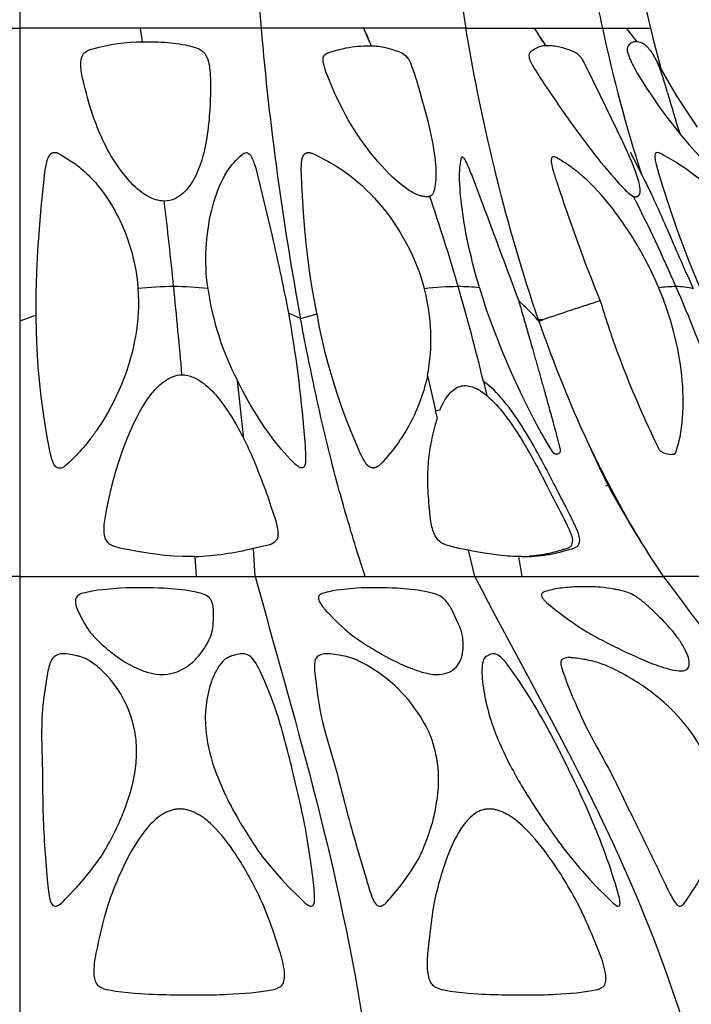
# Model space of a CAD drawing. Header units: millimetres. Extents: x 1250 to 1725, y 0 to 1655.
# Tile 95 of 256: x 1488 to 1522, y 732 to 782. Entities that reach past the tile are written whole.
import ezdxf

# ---------------------------------------------------------------- set-up
doc = ezdxf.new("R2010")
doc.units = ezdxf.units.MM
doc.header["$MEASUREMENT"] = 0
doc.layers.add('Crea2D$visibili$tangenti', color=7, linetype='Continuous', true_color=0x000000)

msp = doc.modelspace()

# ---------------------------------------------------------------- linework, layer by layer
at = {"layer": 'Crea2D$visibili$tangenti'}
for p, q in [((1487.599, 812.611), (1487.599, 781.569)), ((1519.559, 782.795), (1519.847, 781.569)), ((1481.429, 781.569), (1487.599, 781.569)), ((1493.77, 781.569), (1487.599, 781.569)), ((1487.599, 781.569), (1487.599, 766.609)), ((1499.94, 781.569), (1493.77, 781.569)), ((1493.878, 780.88), (1493.77, 781.569)), ((1505.171, 781.569), (1499.94, 781.569)), ((1510.402, 781.569), (1505.171, 781.569)), ((1505.171, 781.569), (1505.309, 781.264)), ((1505.309, 781.264), (1505.332, 781.264)), ((1505.481, 780.88), (1505.309, 781.264)), ((1505.332, 781.264), (1505.481, 780.88)), ((1510.402, 781.569), (1513.897, 781.569)), ((1513.897, 781.569), (1517.393, 781.569)), ((1513.897, 781.569), (1514.104, 781.264)), ((1514.104, 781.264), (1514.089, 781.264)), ((1514.089, 781.264), (1514.361, 780.88)), ((1514.361, 780.88), (1514.104, 781.264)), ((1517.393, 781.569), (1518.62, 781.569)), ((1518.62, 781.569), (1519.847, 781.569)), ((1519.167, 780.88), (1518.62, 781.569)), ((1493.878, 780.88), (1494.201, 780.883)), ((1505.481, 780.88), (1505.57, 780.679)), ((1514.361, 780.88), (1514.495, 780.679)), ((1519.167, 780.88), (1519.098, 780.883)), ((1518.827, 775.244), (1519.496, 773.891)), ((1518.934, 775.017), (1518.861, 775.185)), ((1488.44, 766.915), (1487.599, 766.609)), ((1501.957, 766.736), (1501.344, 767.009)), ((1501.957, 766.736), (1502.8, 766.978)), ((1502.8, 766.978), (1502.795, 767.009)), ((1514.146, 766.609), (1514.078, 766.678)), ((1514.078, 766.678), (1514.122, 766.678)), ((1514.35, 766.678), (1514.122, 766.678)), ((1514.146, 766.609), (1514.35, 766.678)), ((1487.599, 766.609), (1487.599, 753.571)), ((1508.444, 763.831), (1508.391, 763.584)), ((1508.444, 763.831), (1508.859, 762.047)), ((1499.06, 760.593), (1498.728, 763.584)), ((1511.306, 763.53), (1511.479, 762.808)), ((1508.859, 762.047), (1509.086, 762.08)), ((1508.946, 761.687), (1508.859, 762.047)), ((1496.561, 754.583), (1496.618, 753.571)), ((1499.642, 753.571), (1499.546, 755.002)), ((1510.864, 753.571), (1510.55, 754.901)), ((1513.275, 754.58), (1513.122, 754.58)), ((1513.284, 753.571), (1513.122, 754.58)), ((1487.599, 753.571), (1478.58, 753.571)), ((1487.599, 753.571), (1487.599, 730.704)), ((1487.599, 753.571), (1496.618, 753.571)), ((1496.618, 753.571), (1499.642, 753.571)), ((1499.642, 753.571), (1505.253, 753.571)), ((1505.253, 753.571), (1510.864, 753.571)), ((1510.864, 753.571), (1513.284, 753.571)), ((1513.284, 753.571), (1520.501, 753.571)), ((1526.039, 753.571), (1520.501, 753.571)), ((1491.062, 752.764), (1490.939, 752.736)), ((1491.176, 752.788), (1491.062, 752.764)), ((1491.391, 752.827), (1491.176, 752.788)), ((1491.613, 752.861), (1491.391, 752.827)), ((1491.834, 752.89), (1491.613, 752.861)), ((1492.739, 752.968), (1491.834, 752.89)), ((1496.068, 752.858), (1494.975, 752.962)), ((1496.615, 752.764), (1496.068, 752.858)), ((1496.745, 752.736), (1496.615, 752.764)), ((1503.305, 752.764), (1503.198, 752.736)), ((1503.406, 752.788), (1503.305, 752.764)), ((1503.596, 752.827), (1503.406, 752.788)), ((1503.794, 752.861), (1503.596, 752.827)), ((1503.995, 752.89), (1503.794, 752.861)), ((1504.819, 752.968), (1503.995, 752.89)), ((1507.947, 752.858), (1506.904, 752.962)), ((1508.48, 752.764), (1507.947, 752.858)), ((1508.609, 752.736), (1508.48, 752.764)), ((1498.539, 749.535), (1498.467, 749.514)), ((1511.549, 749.535), (1511.506, 749.514)), ((1492.157, 732.44), (1492.338, 732.407)), ((1500.296, 732.407), (1500.471, 732.439)), ((1509.277, 732.44), (1509.452, 732.407)), ((1516.867, 732.407), (1517.025, 732.439)), ((1492.338, 732.407), (1492.506, 732.38)), ((1499.41, 732.292), (1499.545, 732.305)), ((1499.545, 732.305), (1500.296, 732.407)), ((1509.452, 732.407), (1509.613, 732.38)), ((1516.064, 732.292), (1516.186, 732.304)), ((1516.186, 732.304), (1516.867, 732.407))]:
    msp.add_line(p, q, dxfattribs=at)
for points in [[(1494.99, 772.745, -0.0707), (1494.565, 772.809, -0.052498), (1494.173, 772.973, -0.062928), (1493.521, 773.45, -0.091834), (1491.853, 775.861, -0.029124), (1491.319, 777.186, -0.03139), (1490.763, 779.299, -0.029276), (1490.728, 779.673, -0.065276), (1490.758, 780.048, -0.075291), (1490.826, 780.226, -0.110324), (1490.961, 780.369, -0.077627), (1491.349, 780.528, -0.069781), (1493.878, 780.88)], [(1494.201, 780.883, -0.027252), (1495.471, 780.811, -0.019275), (1496.052, 780.72, -0.029725), (1496.506, 780.607, -0.022328), (1496.73, 780.531, -0.100281), (1496.944, 780.405, -0.056507), (1497.039, 780.308, -0.031987), (1497.115, 780.193), (1497.215, 779.969, -0.055189), (1497.309, 779.542)], [(1519.098, 780.883, 0.135378), (1518.845, 780.811, 0.077956), (1518.744, 780.72, 0.092619), (1518.679, 780.607, 0.050079), (1518.654, 780.531, 0.123554), (1518.657, 780.405), (1518.682, 780.308, 0.044287), (1519.026, 779.542)], [(1522.248, 776.52), (1521.799, 777.186), (1521.167, 778.178), (1520.923, 778.577), (1520.291, 779.673), (1519.979, 780.226), (1519.932, 780.304), (1519.89, 780.369), (1519.862, 780.411), (1519.847, 780.431), (1519.832, 780.451), (1519.817, 780.471), (1519.801, 780.49), (1519.785, 780.509), (1519.768, 780.528), (1519.744, 780.555), (1519.719, 780.581), (1519.694, 780.606), (1519.668, 780.631), (1519.641, 780.655), (1519.614, 780.678), (1519.586, 780.701), (1519.557, 780.723), (1519.529, 780.743, 0.153118), (1519.167, 780.88)], [(1518.978, 772.982, 0.088126), (1519.067, 772.964), (1519.07, 772.963), (1519.074, 772.963), (1519.077, 772.962), (1519.08, 772.962), (1519.084, 772.962), (1519.087, 772.962), (1519.091, 772.962), (1519.094, 772.962), (1519.098, 772.962), (1519.101, 772.962), (1519.105, 772.962), (1519.108, 772.962), (1519.112, 772.963), (1519.115, 772.963), (1519.119, 772.963), (1519.122, 772.964), (1519.126, 772.965), (1519.129, 772.965), (1519.132, 772.966), (1519.136, 772.967), (1519.143, 772.969), (1519.149, 772.971), (1519.156, 772.973), (1519.163, 772.975), (1519.169, 772.978), (1519.176, 772.981), (1519.182, 772.984), (1519.188, 772.987), (1519.194, 772.991), (1519.201, 772.994), (1519.206, 772.998), (1519.212, 773.002), (1519.218, 773.006), (1519.224, 773.011), (1519.229, 773.015), (1519.234, 773.02), (1519.239, 773.025), (1519.244, 773.029), (1519.249, 773.034), (1519.254, 773.04), (1519.258, 773.045), (1519.262, 773.05), (1519.265, 773.053), (1519.267, 773.057), (1519.269, 773.06), (1519.272, 773.063), (1519.274, 773.066), (1519.276, 773.07), (1519.278, 773.073), (1519.28, 773.077), (1519.283, 773.084), (1519.287, 773.091), (1519.29, 773.098), (1519.293, 773.105), (1519.296, 773.112), (1519.299, 773.12), (1519.301, 773.127), (1519.303, 773.135), (1519.305, 773.143), (1519.307, 773.15), (1519.309, 773.158), (1519.31, 773.166), (1519.311, 773.174), (1519.313, 773.182), (1519.314, 773.19), (1519.314, 773.198), (1519.316, 773.215), (1519.317, 773.231), (1519.317, 773.248), (1519.317, 773.264), (1519.317, 773.298), (1519.315, 773.33), (1519.313, 773.362), (1519.311, 773.394), (1519.308, 773.426), (1519.304, 773.457), (1519.299, 773.489), (1519.289, 773.551), (1519.277, 773.613), (1519.263, 773.674), (1519.248, 773.736), (1519.232, 773.797), (1519.188, 773.949), (1519.139, 774.1), (1519.087, 774.25), (1519.031, 774.399), (1518.892, 774.746), (1518.744, 775.089), (1518.429, 775.767), (1517.267, 778.152), (1516.512, 779.72), (1516.456, 779.826), (1516.427, 779.878), (1516.397, 779.93), (1516.373, 779.969), (1516.348, 780.008), (1516.322, 780.046), (1516.309, 780.065), (1516.295, 780.084), (1516.281, 780.102), (1516.267, 780.12), (1516.252, 780.137), (1516.237, 780.154), (1516.222, 780.171), (1516.206, 780.187), (1516.19, 780.202), (1516.173, 780.217), (1516.155, 780.233), (1516.136, 780.247), (1516.117, 780.262), (1516.097, 780.275), (1516.077, 780.288), (1516.056, 780.301), (1516.035, 780.313), (1516.014, 780.325), (1515.992, 780.336), (1515.97, 780.347), (1515.926, 780.368), (1515.881, 780.388), (1515.759, 780.438), (1515.681, 780.467), (1515.603, 780.495), (1515.525, 780.521), (1515.446, 780.545), (1515.366, 780.567), (1515.287, 780.588), (1515.207, 780.607), (1515.126, 780.623), (1515.045, 780.638), (1514.964, 780.65), (1514.882, 780.661), (1514.8, 780.669), (1514.718, 780.675), (1514.635, 780.679), (1514.552, 780.68), (1514.495, 780.679)], [(1497.309, 779.542, -0.040598), (1497.35, 778.51, -0.047542), (1497.101, 775.622), (1497.068, 775.462), (1497.031, 775.301), (1496.991, 775.142), (1496.948, 774.983), (1496.911, 774.859), (1496.872, 774.735), (1496.826, 774.599), (1496.777, 774.465), (1496.725, 774.332), (1496.669, 774.201), (1496.633, 774.123), (1496.597, 774.046), (1496.559, 773.97), (1496.519, 773.895), (1496.463, 773.794), (1496.403, 773.695), (1496.34, 773.598), (1496.274, 773.504, -0.05041), (1495.958, 773.147, -0.078241), (1495.538, 772.865, -0.106512), (1494.99, 772.745)], [(1519.026, 779.542), (1519.19, 779.246), (1519.362, 778.956), (1519.646, 778.51), (1519.876, 778.164), (1520.328, 777.512), (1520.686, 777.027), (1521.055, 776.55), (1521.436, 776.082), (1521.827, 775.622), (1522.624, 774.735), (1523.426, 773.895), (1523.818, 773.504), (1524.01, 773.319), (1524.196, 773.147), (1524.277, 773.073), (1524.36, 773.002), (1524.444, 772.932), (1524.53, 772.865, 0.123113), (1524.754, 772.745)], [(1497.219, 768.28), (1497.21, 768.345, -0.091389), (1497.414, 772.281, -0.059118), (1497.998, 773.892, -0.020944), (1498.197, 774.242, -0.073261), (1498.958, 775.113, -0.120772), (1499.126, 775.214, -0.284839), (1499.347, 775.139, -0.086486), (1499.504, 774.888), (1499.533, 774.821), (1499.559, 774.753), (1499.584, 774.684), (1499.607, 774.615), (1499.665, 774.424), (1499.763, 774.062), (1499.901, 773.51), (1500.422, 771.311, -0.009041), (1501.344, 767.009)], [(1526.626, 768.28, 0.058751), (1523.959, 772.281, 0.042608), (1522.31, 773.892), (1522.087, 774.07), (1521.859, 774.242), (1521.632, 774.404), (1521.335, 774.603), (1521.172, 774.706), (1520.479, 775.113, 0.071116), (1520.253, 775.214, 0.144516), (1520.15, 775.212, 0.222209), (1520.087, 775.139, 0.11071), (1520.078, 774.888), (1520.088, 774.819), (1520.1, 774.751), (1520.115, 774.683), (1520.131, 774.615), (1520.235, 774.232), (1520.458, 773.51), (1520.82, 772.407), (1521.199, 771.311, 0.030379), (1522.99, 767.009)], [(1493.647, 768.279), (1493.663, 767.972), (1493.67, 767.664), (1493.667, 767.355), (1493.655, 767.047), (1493.634, 766.739), (1493.604, 766.432), (1493.565, 766.127), (1493.517, 765.823), (1493.493, 765.69), (1493.439, 765.419), (1493.379, 765.15), (1493.312, 764.882), (1493.238, 764.616), (1493.143, 764.301), (1493.038, 763.99), (1492.926, 763.681), (1492.804, 763.376), (1492.676, 763.074), (1492.54, 762.776), (1492.395, 762.482), (1492.243, 762.191), (1492.084, 761.905), (1491.916, 761.622), (1491.742, 761.345), (1491.546, 761.05, -0.013561), (1491.203, 760.578, -0.030452), (1490.481, 759.748, -0.049701), (1489.866, 759.173), (1489.712, 759.103)], [(1489.712, 759.103, -0.256514), (1489.462, 759.157, -0.111189), (1489.324, 759.355), (1489.312, 759.383), (1489.3, 759.411), (1489.289, 759.439), (1489.279, 759.468), (1489.269, 759.496), (1489.26, 759.525), (1489.251, 759.554), (1489.211, 759.702), (1489.182, 759.821), (1489.126, 760.069), (1488.99, 760.788), (1488.828, 761.775), (1488.693, 762.765), (1488.621, 763.402), (1488.542, 764.278), (1488.485, 765.156), (1488.451, 766.035), (1488.44, 766.915)], [(1501.344, 767.009, -0.023094), (1502.142, 760.808, -0.032034), (1502.203, 759.361), (1502.18, 759.256, -0.255696), (1502.063, 759.112, -0.15436), (1501.955, 759.119)], [(1496.561, 754.583), (1496.376, 754.579), (1495.916, 754.584), (1495.455, 754.606), (1494.996, 754.643), (1494.539, 754.696), (1494.268, 754.733), (1493.629, 754.836), (1493.177, 754.92), (1492.727, 755.016), (1492.615, 755.044), (1492.504, 755.074), (1492.449, 755.091), (1492.421, 755.101), (1492.394, 755.111), (1492.367, 755.122), (1492.34, 755.134), (1492.314, 755.146), (1492.288, 755.159, -0.167833), (1491.994, 755.482, -0.09268), (1491.915, 755.899, -0.038297), (1491.936, 756.325, -0.022149), (1492.079, 757.122), (1492.09, 757.177, -0.006811), (1492.274, 758.033, -0.0246), (1492.766, 759.733), (1492.873, 760.037), (1492.985, 760.34), (1493.104, 760.64), (1493.229, 760.937), (1493.331, 761.167), (1493.438, 761.396), (1493.58, 761.683), (1493.731, 761.965), (1493.864, 762.197), (1493.982, 762.39), (1494.044, 762.486), (1494.107, 762.58), (1494.173, 762.673), (1494.24, 762.764), (1494.308, 762.855), (1494.379, 762.944, -0.071989), (1495.034, 763.565, -0.061756), (1495.44, 763.777, -0.08664), (1495.895, 763.867)], [(1495.895, 763.867, -0.058433), (1496.189, 763.833, -0.042708), (1496.474, 763.741, -0.062639), (1496.989, 763.438, -0.062482), (1497.824, 762.592, -0.047075), (1499.06, 760.593)], [(1501.955, 759.119, -0.073901), (1501.818, 759.194, -0.046497), (1501.447, 759.544), (1500.984, 760.055), (1500.758, 760.326), (1500.54, 760.604), (1500.345, 760.868), (1500.139, 761.162), (1499.943, 761.454), (1499.753, 761.749), (1499.569, 762.048), (1499.39, 762.35), (1499.048, 762.962), (1498.728, 763.584)], [(1499.06, 760.593, -0.012468), (1499.442, 759.772, -0.023222), (1500.446, 757.142), (1500.565, 756.798), (1500.674, 756.451), (1500.703, 756.349), (1500.729, 756.245), (1500.753, 756.141), (1500.773, 756.037), (1500.781, 755.987), (1500.791, 755.909), (1500.796, 755.87), (1500.802, 755.791), (1500.804, 755.768), (1500.804, 755.745), (1500.805, 755.722), (1500.805, 755.699), (1500.804, 755.677), (1500.803, 755.654), (1500.801, 755.631), (1500.8, 755.619), (1500.799, 755.608), (1500.797, 755.596), (1500.795, 755.584), (1500.793, 755.573), (1500.79, 755.561), (1500.788, 755.55), (1500.785, 755.538), (1500.781, 755.527), (1500.777, 755.516), (1500.773, 755.505), (1500.769, 755.494), (1500.765, 755.483), (1500.76, 755.472), (1500.755, 755.461), (1500.75, 755.451, -0.098442), (1500.631, 755.316, -0.097544), (1500.298, 755.162), (1499.546, 755.002)], [(1513.122, 754.58, -0.034818), (1511.961, 754.674), (1511.363, 754.761), (1510.755, 754.863), (1510.55, 754.901)], [(1490.605, 752.611, 0.081244), (1490.517, 752.53, 0.1055), (1490.459, 752.406, 0.076078), (1490.452, 752.228, 0.087434), (1490.612, 751.745), (1490.81, 751.354), (1490.911, 751.169), (1491.018, 750.984), (1491.071, 750.899), (1491.128, 750.814), (1491.158, 750.772), (1491.189, 750.731), (1491.222, 750.69), (1491.255, 750.649), (1491.319, 750.576), (1491.385, 750.503), (1491.452, 750.432), (1491.52, 750.361), (1491.59, 750.292), (1491.661, 750.224), (1491.732, 750.158), (1491.805, 750.093, 0.020557), (1492.398, 749.602, 0.057668), (1493.635, 748.856)], [(1495.983, 748.855, 0.097588), (1496.83, 749.602, 0.034661), (1497.159, 750.092, 0.074507), (1497.45, 750.813, 0.039056), (1497.499, 751.355), (1497.505, 751.69), (1497.504, 751.8), (1497.502, 751.855), (1497.499, 751.91), (1497.496, 751.952), (1497.491, 751.994), (1497.485, 752.036), (1497.482, 752.056), (1497.478, 752.077), (1497.474, 752.096), (1497.47, 752.115), (1497.465, 752.135), (1497.46, 752.153), (1497.449, 752.191), (1497.437, 752.228), (1497.428, 752.251), (1497.419, 752.275), (1497.409, 752.297), (1497.399, 752.32), (1497.387, 752.342), (1497.375, 752.363), (1497.363, 752.385), (1497.349, 752.406, 0.070171), (1497.239, 752.53), (1497.119, 752.611)], [(1502.926, 752.611, 0.125671), (1502.875, 752.53, 0.126558), (1502.874, 752.406, 0.064611), (1502.947, 752.228, 0.061198), (1503.327, 751.745), (1503.704, 751.354, 0.063529), (1505.283, 750.093, 0.011991), (1506.1, 749.602, 0.036902), (1507.645, 748.856)], [(1509.832, 748.855, 0.166297), (1510.23, 749.602), (1510.24, 749.663), (1510.249, 749.724), (1510.257, 749.785), (1510.263, 749.846), (1510.267, 749.908), (1510.27, 749.969), (1510.272, 750.03), (1510.272, 750.092), (1510.27, 750.162), (1510.267, 750.232), (1510.261, 750.302), (1510.254, 750.372), (1510.245, 750.442), (1510.234, 750.511), (1510.221, 750.58), (1510.206, 750.649), (1510.196, 750.689), (1510.185, 750.73), (1510.173, 750.771), (1510.16, 750.813), (1510.13, 750.898), (1510.097, 750.984), (1510.02, 751.168), (1509.937, 751.354), (1509.719, 751.808), (1509.687, 751.871), (1509.652, 751.933), (1509.616, 751.994), (1509.578, 752.054), (1509.539, 752.114), (1509.498, 752.172), (1509.456, 752.228, 0.036213), (1509.295, 752.406, 0.080956), (1508.996, 752.611)], [(1490.369, 749.544), (1490.095, 749.59, 0.127127), (1489.578, 749.582, 0.123033), (1489.291, 749.395)], [(1493.553, 745.206), (1493.539, 745.339), (1493.508, 745.547), (1493.5, 745.59), (1493.474, 745.726, 0.156985), (1491.761, 748.802), (1491.695, 748.863), (1491.627, 748.922), (1491.558, 748.979), (1491.487, 749.035), (1491.415, 749.09), (1491.342, 749.143), (1491.268, 749.194), (1491.193, 749.243), (1491.158, 749.265), (1491.122, 749.286), (1491.086, 749.307), (1491.048, 749.327), (1491.003, 749.349), (1490.956, 749.371), (1490.908, 749.391), (1490.859, 749.411), (1490.816, 749.426), (1490.774, 749.441), (1490.731, 749.456), (1490.687, 749.469), (1490.644, 749.482), (1490.6, 749.493), (1490.556, 749.504), (1490.512, 749.514), (1490.369, 749.544)], [(1499.485, 749.395, 0.098142), (1499.196, 749.582, 0.158262), (1498.779, 749.59), (1498.573, 749.544), (1498.539, 749.535)], [(1503.923, 749.544), (1503.599, 749.59, 0.113139), (1503.018, 749.582, 0.154676), (1502.753, 749.395)], [(1508.681, 745.206), (1508.632, 745.339), (1508.547, 745.547), (1508.528, 745.59), (1508.464, 745.727, 0.135698), (1505.719, 748.802), (1505.531, 748.922), (1505.339, 749.036), (1505.143, 749.143), (1504.944, 749.243), (1504.851, 749.286), (1504.755, 749.327), (1504.696, 749.349), (1504.637, 749.371), (1504.577, 749.391), (1504.516, 749.411), (1504.411, 749.441), (1504.306, 749.469), (1504.2, 749.493), (1504.094, 749.514), (1503.923, 749.544)], [(1511.981, 749.582, 0.232701), (1511.692, 749.59), (1511.569, 749.544), (1511.549, 749.535)], [(1489.291, 749.395), (1489.283, 749.385), (1489.275, 749.375), (1489.267, 749.365), (1489.26, 749.355), (1489.252, 749.345), (1489.245, 749.334), (1489.238, 749.323), (1489.231, 749.313), (1489.225, 749.302), (1489.219, 749.291), (1489.213, 749.279), (1489.207, 749.268), (1489.201, 749.257), (1489.196, 749.245), (1489.191, 749.233), (1489.167, 749.175), (1489.149, 749.129), (1489.133, 749.083), (1489.119, 749.037), (1489.09, 748.933), (1489.064, 748.828), (1489.04, 748.723), (1489.02, 748.617), (1488.947, 748.2), (1488.836, 747.402), (1488.79, 746.992), (1488.755, 746.589), (1488.739, 746.334), (1488.729, 746.08), (1488.72, 745.466), (1488.761, 743.501), (1488.765, 743.271), (1488.787, 741.57, 0.010014), (1488.87, 739.843), (1488.932, 738.961), (1489.008, 738.08), (1489.056, 737.603), (1489.07, 737.486), (1489.087, 737.368), (1489.106, 737.251), (1489.127, 737.135, 0.039563), (1489.179, 736.947), (1489.258, 736.801)], [(1498.467, 749.514), (1498.435, 749.504), (1498.403, 749.494), (1498.371, 749.482), (1498.34, 749.469), (1498.309, 749.456), (1498.279, 749.442), (1498.249, 749.427), (1498.219, 749.411), (1498.202, 749.401), (1498.185, 749.391), (1498.169, 749.381), (1498.153, 749.371), (1498.137, 749.36), (1498.122, 749.349), (1498.107, 749.338), (1498.092, 749.327), (1498.068, 749.307), (1498.045, 749.286), (1498.023, 749.265), (1498.001, 749.243), (1497.955, 749.193), (1497.911, 749.141), (1497.868, 749.087), (1497.826, 749.032), (1497.787, 748.977), (1497.749, 748.919), (1497.712, 748.861), (1497.678, 748.802, 0.044296), (1497.398, 748.192, 0.106807), (1497.116, 745.726), (1497.128, 745.59), (1497.132, 745.547), (1497.158, 745.339), (1497.179, 745.206)], [(1502.624, 736.801), (1502.628, 736.81), (1502.631, 736.818), (1502.635, 736.827), (1502.639, 736.836), (1502.642, 736.845), (1502.645, 736.854), (1502.648, 736.863), (1502.651, 736.872), (1502.654, 736.881), (1502.656, 736.891), (1502.658, 736.9), (1502.66, 736.909), (1502.662, 736.919), (1502.664, 736.928), (1502.665, 736.937), (1502.669, 736.97), (1502.672, 736.993), (1502.674, 737.016), (1502.675, 737.04), (1502.676, 737.063), (1502.677, 737.087), (1502.677, 737.111), (1502.674, 737.252), (1502.669, 737.369), (1502.661, 737.486), (1502.651, 737.603), (1502.601, 738.08), (1502.487, 738.963), (1502.353, 739.843, 0.012579), (1502.029, 741.57, 0.005635), (1501.632, 743.271), (1501.576, 743.501, 0.022271), (1500.747, 746.589), (1500.604, 746.992), (1500.45, 747.402), (1500.128, 748.2), (1499.944, 748.616, 0.06837), (1499.485, 749.395)], [(1502.753, 749.395, 0.10891), (1502.688, 749.222, 0.055607), (1502.688, 748.617), (1502.731, 748.2), (1502.84, 747.402), (1502.905, 746.992), (1502.979, 746.589), (1503.028, 746.354), (1503.082, 746.121), (1503.229, 745.549), (1503.821, 743.501), (1503.884, 743.271), (1504.323, 741.57, 0.005911), (1504.807, 739.843), (1505.321, 738.08, 0.027054), (1505.629, 737.135, 0.036354), (1505.718, 736.947), (1505.829, 736.801)], [(1511.506, 749.514, 0.16076), (1511.318, 749.327), (1511.288, 749.243, 0.058588), (1511.232, 748.802, 0.031481), (1511.259, 748.192, 0.060424), (1511.859, 745.726), (1511.908, 745.59), (1511.924, 745.547), (1512.005, 745.339), (1512.06, 745.206)], [(1518.283, 736.801, 0.098885), (1518.255, 737.135), (1518.134, 737.603, 0.030354), (1516.663, 741.57, 0.007896), (1515.874, 743.271), (1515.763, 743.501, 0.022928), (1513.914, 746.992), (1513.663, 747.402), (1513.151, 748.2), (1512.868, 748.616), (1512.415, 749.222), (1512.252, 749.395)], [(1489.912, 737.054), (1489.993, 737.142), (1490.529, 737.697), (1490.881, 738.097), (1491.222, 738.533), (1491.594, 739.014, 0.035781), (1492.218, 740.046, 0.019962), (1492.743, 741.122, 0.019258), (1493.079, 741.999, 0.060817), (1493.551, 744.034, 0.035113), (1493.561, 745.077), (1493.553, 745.206)], [(1506.477, 737.054), (1506.547, 737.142), (1507.019, 737.697), (1507.321, 738.097), (1507.605, 738.533), (1507.912, 739.014, 0.043953), (1508.384, 740.046, 0.026132), (1508.733, 741.122, 0.024872), (1508.912, 741.999, 0.074228), (1508.962, 744.034, 0.037302), (1508.741, 745.014), (1508.681, 745.206)], [(1497.464, 744.034, 0.05175), (1498.797, 741.122, 0.013645), (1499.462, 740.046, 0.027405), (1500.196, 739.014), (1500.607, 738.533), (1500.982, 738.097), (1501.358, 737.697), (1501.923, 737.142), (1502.009, 737.055)], [(1512.609, 744.034, 0.023423), (1513.801, 741.999), (1514.374, 741.122, 0.007818), (1515.134, 740.046, 0.031927), (1516.35, 738.533), (1516.733, 738.097), (1517.11, 737.697), (1517.665, 737.142), (1517.75, 737.055)], [(1500.078, 736.725), (1499.995, 736.912, 0.019109), (1499.329, 738.234, 0.020271), (1498.633, 739.386, 0.053176), (1497.462, 740.839), (1497.358, 740.937), (1497.251, 741.031), (1497.195, 741.078), (1497.139, 741.123), (1497.082, 741.168), (1497.024, 741.211), (1496.923, 741.282), (1496.872, 741.316), (1496.82, 741.349), (1496.767, 741.381), (1496.714, 741.412), (1496.66, 741.442), (1496.606, 741.47), (1496.558, 741.494), (1496.509, 741.516), (1496.46, 741.538), (1496.411, 741.558), (1496.361, 741.577), (1496.311, 741.594), (1496.26, 741.611), (1496.209, 741.625), (1496.157, 741.639), (1496.105, 741.65), (1496.053, 741.661), (1496.001, 741.669), (1495.948, 741.676), (1495.895, 741.681), (1495.868, 741.683), (1495.841, 741.684), (1495.815, 741.685), (1495.788, 741.685)], [(1516.195, 736.725), (1516.097, 736.912, 0.01738), (1515.331, 738.234, 0.018601), (1514.549, 739.386, 0.047743), (1513.279, 740.839), (1513.17, 740.937), (1513.058, 741.031), (1512.942, 741.123), (1512.823, 741.211), (1512.721, 741.282), (1512.669, 741.316), (1512.616, 741.349), (1512.563, 741.381), (1512.509, 741.412), (1512.454, 741.442), (1512.399, 741.47), (1512.353, 741.493), (1512.306, 741.515), (1512.258, 741.536), (1512.211, 741.556), (1512.162, 741.575), (1512.114, 741.592), (1512.065, 741.608), (1512.015, 741.623), (1511.965, 741.637), (1511.915, 741.649), (1511.865, 741.659), (1511.814, 741.668), (1511.763, 741.675), (1511.737, 741.678), (1511.711, 741.68), (1511.686, 741.682), (1511.66, 741.684), (1511.634, 741.685), (1511.608, 741.685)], [(1494.226, 740.839, 0.058172), (1493.232, 739.386, 0.039833), (1492.149, 736.912), (1492.087, 736.724)], [(1510.264, 740.839, 0.060993), (1509.517, 739.386, 0.038542), (1508.786, 736.913), (1508.749, 736.725)], [(1489.478, 736.728, 0.132366), (1489.835, 736.974), (1489.912, 737.054)], [(1502.009, 737.055), (1502.091, 736.974, 0.116829), (1502.445, 736.728)], [(1506.074, 736.728, 0.152252), (1506.409, 736.974), (1506.477, 737.054)], [(1517.75, 737.055), (1517.83, 736.974, 0.102421), (1518.158, 736.728)], [(1492.087, 736.724), (1492.03, 736.53), (1491.924, 736.147, 0.013159), (1491.527, 734.45, 0.054928), (1491.385, 733.387, 0.052972), (1491.421, 733.017, 0.089112), (1491.522, 732.77, 0.086124), (1491.66, 732.623)], [(1501.062, 732.77, 0.092768), (1501.136, 733.017, 0.04978), (1501.134, 733.387, 0.05283), (1500.882, 734.45, 0.013689), (1500.305, 736.147), (1500.078, 736.725)], [(1508.749, 736.725), (1508.717, 736.53), (1508.66, 736.147), (1508.561, 735.326), (1508.47, 734.45, 0.052529), (1508.447, 733.387, 0.048583), (1508.52, 733.017, 0.079385), (1508.642, 732.77, 0.077344), (1508.788, 732.623)], [(1517.532, 732.77, 0.090048), (1517.573, 733.017, 0.045259), (1517.532, 733.387, 0.046641), (1517.188, 734.45, 0.013453), (1516.47, 736.147), (1516.195, 736.725)], [(1492.506, 732.38), (1492.822, 732.337), (1493.472, 732.274), (1493.775, 732.254, 0.015485), (1495.529, 732.196), (1497.085, 732.193, 0.012263), (1498.245, 732.218), (1499.41, 732.292)], [(1509.613, 732.38), (1509.916, 732.337), (1510.534, 732.274), (1510.821, 732.254, 0.016364), (1512.469, 732.196), (1513.92, 732.193, 0.013289), (1514.994, 732.218), (1516.064, 732.292)]]:
    msp.add_lwpolyline(points, format="xyb", dxfattribs=at)
for points in [[(1508.566, 772.982), (1508.558, 772.979), (1508.551, 772.977), (1508.543, 772.975), (1508.536, 772.974), (1508.528, 772.972), (1508.52, 772.97), (1508.513, 772.969), (1508.505, 772.968), (1508.497, 772.967), (1508.49, 772.966), (1508.482, 772.965), (1508.474, 772.965), (1508.466, 772.964), (1508.458, 772.964), (1508.451, 772.964), (1508.443, 772.964), (1508.409, 772.964), (1508.374, 772.966), (1508.34, 772.968), (1508.306, 772.972), (1508.271, 772.976), (1508.237, 772.981), (1508.203, 772.987), (1508.169, 772.994), (1508.135, 773.002), (1508.102, 773.01), (1508.068, 773.019), (1508.035, 773.029), (1508.002, 773.04), (1507.969, 773.051), (1507.937, 773.063), (1507.905, 773.076), (1507.866, 773.092), (1507.828, 773.109), (1507.79, 773.127), (1507.752, 773.146), (1507.715, 773.166), (1507.678, 773.186), (1507.606, 773.228), (1507.535, 773.273), (1507.465, 773.319), (1507.327, 773.417), (1507.215, 773.501), (1507.104, 773.588), (1506.995, 773.677), (1506.888, 773.767), (1506.782, 773.86), (1506.678, 773.954), (1506.475, 774.149), (1506.278, 774.349), (1506.087, 774.555), (1505.901, 774.767), (1505.719, 774.982), (1505.537, 775.209), (1505.359, 775.44), (1505.186, 775.674), (1505.018, 775.913), (1504.855, 776.154), (1504.698, 776.399), (1504.545, 776.647), (1504.398, 776.899), (1504.254, 777.158), (1504.114, 777.42), (1503.85, 777.951), (1503.717, 778.236), (1503.589, 778.524), (1503.466, 778.815), (1503.349, 779.108), (1503.258, 779.351), (1503.216, 779.473), (1503.178, 779.596), (1503.158, 779.669), (1503.148, 779.706), (1503.139, 779.743), (1503.131, 779.78), (1503.124, 779.818), (1503.117, 779.856), (1503.112, 779.895), (1503.108, 779.922), (1503.106, 779.949), (1503.105, 779.963), (1503.105, 779.976), (1503.104, 779.99), (1503.105, 780.003), (1503.105, 780.017), (1503.106, 780.023), (1503.106, 780.03), (1503.107, 780.037), (1503.108, 780.043), (1503.109, 780.05), (1503.11, 780.056), (1503.111, 780.063), (1503.113, 780.069), (1503.114, 780.075), (1503.116, 780.082), (1503.118, 780.088), (1503.12, 780.094), (1503.122, 780.1), (1503.124, 780.106), (1503.126, 780.111), (1503.128, 780.116), (1503.13, 780.12), (1503.133, 780.125), (1503.135, 780.129), (1503.138, 780.134), (1503.14, 780.139), (1503.143, 780.143), (1503.146, 780.147), (1503.149, 780.152), (1503.152, 780.156), (1503.155, 780.16), (1503.161, 780.169), (1503.168, 780.177), (1503.174, 780.185), (1503.182, 780.193), (1503.189, 780.201), (1503.197, 780.209), (1503.204, 780.216), (1503.212, 780.223), (1503.22, 780.23), (1503.229, 780.237), (1503.238, 780.244), (1503.247, 780.251), (1503.256, 780.257), (1503.265, 780.263), (1503.275, 780.27), (1503.284, 780.276), (1503.294, 780.281), (1503.303, 780.287), (1503.323, 780.298), (1503.343, 780.308), (1503.364, 780.317), (1503.384, 780.326), (1503.405, 780.334), (1503.426, 780.342), (1503.469, 780.357), (1503.556, 780.383), (1503.74, 780.436), (1503.924, 780.484), (1504.109, 780.528), (1504.295, 780.567), (1504.442, 780.593), (1504.589, 780.617), (1504.737, 780.636), (1504.886, 780.652), (1505.034, 780.665), (1505.183, 780.674), (1505.332, 780.679), (1505.481, 780.68), (1505.57, 780.679)], [(1488.44, 766.915), (1488.444, 768.012), (1488.474, 769.109), (1488.529, 770.205), (1488.61, 771.3), (1488.705, 772.422), (1488.814, 773.542), (1488.891, 774.206), (1488.925, 774.438), (1488.945, 774.553), (1488.968, 774.668), (1488.976, 774.703), (1488.984, 774.738), (1488.993, 774.773), (1489.003, 774.808), (1489.014, 774.843), (1489.026, 774.877), (1489.038, 774.911), (1489.051, 774.945), (1489.059, 774.962), (1489.066, 774.979), (1489.074, 774.995), (1489.083, 775.012), (1489.091, 775.028), (1489.101, 775.044), (1489.11, 775.06), (1489.12, 775.075), (1489.126, 775.083), (1489.131, 775.091), (1489.137, 775.098), (1489.143, 775.106), (1489.149, 775.113), (1489.155, 775.12), (1489.161, 775.127), (1489.167, 775.134), (1489.174, 775.141), (1489.181, 775.148), (1489.188, 775.154), (1489.195, 775.16), (1489.202, 775.166), (1489.209, 775.172), (1489.217, 775.178), (1489.225, 775.184), (1489.229, 775.187), (1489.234, 775.19), (1489.242, 775.194), (1489.249, 775.198), (1489.257, 775.202), (1489.264, 775.206), (1489.272, 775.209), (1489.28, 775.213), (1489.288, 775.215), (1489.296, 775.218), (1489.305, 775.221), (1489.313, 775.223), (1489.321, 775.225), (1489.33, 775.226), (1489.338, 775.228), (1489.347, 775.229), (1489.355, 775.23), (1489.364, 775.23), (1489.372, 775.231), (1489.381, 775.231), (1489.389, 775.231), (1489.398, 775.23), (1489.407, 775.23), (1489.415, 775.229), (1489.424, 775.228), (1489.433, 775.227), (1489.441, 775.226), (1489.45, 775.224), (1489.458, 775.223), (1489.467, 775.221), (1489.475, 775.219), (1489.484, 775.217), (1489.492, 775.214), (1489.5, 775.212), (1489.531, 775.201), (1489.561, 775.189), (1489.591, 775.176), (1489.621, 775.162), (1489.65, 775.147), (1489.678, 775.131), (1489.707, 775.114), (1489.734, 775.097), (1490.249, 774.772), (1490.331, 774.717), (1490.413, 774.661), (1490.493, 774.603), (1490.576, 774.539), (1490.663, 774.47), (1490.748, 774.399), (1490.832, 774.327), (1490.914, 774.253), (1491.014, 774.16), (1491.112, 774.065), (1491.208, 773.969), (1491.302, 773.87), (1491.468, 773.685), (1491.628, 773.494), (1491.782, 773.299), (1491.931, 773.099), (1492.073, 772.894), (1492.209, 772.685), (1492.338, 772.473), (1492.461, 772.256), (1492.555, 772.083), (1492.645, 771.907), (1492.732, 771.73), (1492.815, 771.551), (1492.894, 771.37), (1492.969, 771.187), (1493.041, 771.004), (1493.109, 770.818), (1493.184, 770.601), (1493.253, 770.381), (1493.325, 770.132), (1493.391, 769.881), (1493.449, 769.628), (1493.502, 769.373), (1493.547, 769.118), (1493.585, 768.861), (1493.617, 768.603), (1493.642, 768.345), (1493.647, 768.279)], [(1502.795, 767.009), (1502.665, 767.65), (1502.551, 768.295), (1502.45, 768.943), (1502.363, 769.592), (1502.264, 770.445), (1502.182, 771.299), (1502.113, 772.154), (1502.022, 773.569), (1501.999, 774.125), (1501.996, 774.278), (1501.996, 774.431), (1501.998, 774.507), (1502.001, 774.584), (1502.006, 774.661), (1502.013, 774.739), (1502.017, 774.783), (1502.023, 774.827), (1502.027, 774.849), (1502.031, 774.87), (1502.035, 774.892), (1502.04, 774.913), (1502.046, 774.934), (1502.052, 774.955), (1502.055, 774.965), (1502.059, 774.976), (1502.062, 774.986), (1502.066, 774.996), (1502.07, 775.006), (1502.075, 775.015), (1502.079, 775.025), (1502.084, 775.035), (1502.089, 775.044), (1502.094, 775.054), (1502.1, 775.063), (1502.106, 775.072), (1502.11, 775.078), (1502.114, 775.084), (1502.118, 775.09), (1502.122, 775.096), (1502.127, 775.102), (1502.131, 775.108), (1502.136, 775.113), (1502.14, 775.119), (1502.145, 775.124), (1502.15, 775.129), (1502.155, 775.135), (1502.16, 775.14), (1502.166, 775.145), (1502.171, 775.15), (1502.176, 775.154), (1502.182, 775.159), (1502.188, 775.164), (1502.193, 775.168), (1502.199, 775.172), (1502.205, 775.176), (1502.211, 775.18), (1502.217, 775.184), (1502.223, 775.188), (1502.23, 775.191), (1502.236, 775.195), (1502.242, 775.198), (1502.249, 775.201), (1502.256, 775.203), (1502.262, 775.206), (1502.269, 775.208), (1502.276, 775.211), (1502.283, 775.213), (1502.288, 775.214), (1502.293, 775.215), (1502.298, 775.216), (1502.304, 775.217), (1502.309, 775.218), (1502.314, 775.219), (1502.32, 775.22), (1502.325, 775.221), (1502.331, 775.221), (1502.336, 775.222), (1502.347, 775.222), (1502.358, 775.222), (1502.369, 775.222), (1502.381, 775.222), (1502.392, 775.221), (1502.403, 775.22), (1502.414, 775.219), (1502.425, 775.217), (1502.436, 775.215), (1502.447, 775.213), (1502.458, 775.211), (1502.473, 775.207), (1502.488, 775.203), (1502.503, 775.199), (1502.518, 775.194), (1502.532, 775.189), (1502.547, 775.183), (1502.575, 775.172), (1502.603, 775.159), (1502.686, 775.119), (1503.344, 774.783), (1503.56, 774.664), (1503.71, 774.576), (1503.858, 774.484), (1504.004, 774.39), (1504.148, 774.292), (1504.273, 774.204), (1504.396, 774.115), (1504.636, 773.928), (1504.871, 773.734), (1505.099, 773.532), (1505.32, 773.324), (1505.536, 773.108), (1505.744, 772.886), (1505.947, 772.658), (1506.148, 772.419), (1506.343, 772.174), (1506.53, 771.923), (1506.711, 771.668), (1506.884, 771.407), (1507.05, 771.142), (1507.208, 770.873), (1507.359, 770.599), (1507.503, 770.321), (1507.638, 770.039), (1507.766, 769.754), (1507.886, 769.465), (1507.998, 769.173), (1508.101, 768.878), (1508.196, 768.58), (1508.283, 768.28), (1508.286, 768.269)], [(1515.04, 759.804), (1515.034, 759.805), (1515.028, 759.805), (1515.022, 759.806), (1515.016, 759.806), (1515.01, 759.807), (1515.004, 759.808), (1514.999, 759.81), (1514.993, 759.811), (1514.987, 759.813), (1514.981, 759.815), (1514.975, 759.817), (1514.969, 759.819), (1514.963, 759.821), (1514.958, 759.824), (1514.952, 759.827), (1514.947, 759.83), (1514.941, 759.833), (1514.936, 759.836), (1514.931, 759.839), (1514.926, 759.843), (1514.921, 759.847), (1514.916, 759.851), (1514.911, 759.855), (1514.907, 759.859), (1514.902, 759.863), (1514.898, 759.867), (1514.894, 759.872), (1514.89, 759.876), (1514.886, 759.881), (1514.883, 759.886), (1514.879, 759.891), (1514.876, 759.895), (1514.637, 760.271), (1514.408, 760.653), (1514.143, 761.124), (1513.888, 761.602), (1513.593, 762.178), (1513.307, 762.759), (1512.762, 763.933), (1512.299, 765.005), (1511.866, 766.09), (1511.664, 766.638), (1511.47, 767.189), (1511.287, 767.743), (1511.115, 768.301), (1511.111, 768.316)], [(1520.914, 759.804), (1520.931, 759.805), (1520.948, 759.806), (1520.964, 759.807), (1520.981, 759.809), (1520.989, 759.81), (1520.997, 759.811), (1521.005, 759.812), (1521.013, 759.814), (1521.021, 759.815), (1521.028, 759.817), (1521.036, 759.819), (1521.044, 759.821), (1521.051, 759.824), (1521.059, 759.826), (1521.066, 759.829), (1521.07, 759.831), (1521.074, 759.832), (1521.077, 759.834), (1521.081, 759.836), (1521.084, 759.837), (1521.088, 759.839), (1521.091, 759.841), (1521.094, 759.843), (1521.098, 759.845), (1521.101, 759.847), (1521.104, 759.85), (1521.107, 759.852), (1521.11, 759.854), (1521.113, 759.857), (1521.116, 759.86), (1521.117, 759.861), (1521.119, 759.862), (1521.12, 759.864), (1521.121, 759.865), (1521.123, 759.867), (1521.124, 759.868), (1521.125, 759.87), (1521.126, 759.871), (1521.128, 759.873), (1521.129, 759.874), (1521.13, 759.876), (1521.131, 759.877), (1521.132, 759.879), (1521.133, 759.881), (1521.134, 759.883), (1521.135, 759.884), (1521.136, 759.886), (1521.137, 759.888), (1521.137, 759.89), (1521.138, 759.892), (1521.139, 759.894), (1521.139, 759.895), (1521.235, 760.202), (1521.264, 760.305), (1521.29, 760.404), (1521.313, 760.503), (1521.355, 760.703), (1521.397, 760.939), (1521.432, 761.177), (1521.46, 761.415), (1521.482, 761.654), (1521.5, 761.925), (1521.511, 762.197), (1521.516, 762.469), (1521.514, 762.74), (1521.506, 763.012), (1521.492, 763.284), (1521.472, 763.555), (1521.446, 763.826), (1521.413, 764.114), (1521.374, 764.401), (1521.329, 764.688), (1521.278, 764.973), (1521.222, 765.258), (1521.16, 765.541), (1521.094, 765.823), (1521.022, 766.104), (1520.863, 766.662), (1520.686, 767.215), (1520.492, 767.762), (1520.281, 768.301), (1520.275, 768.316)], [(1508.391, 763.584), (1508.302, 763.24), (1508.252, 763.07), (1508.199, 762.9), (1508.148, 762.745), (1508.093, 762.592), (1507.976, 762.288), (1507.906, 762.12), (1507.833, 761.954), (1507.758, 761.789), (1507.679, 761.625), (1507.597, 761.463), (1507.512, 761.303), (1507.424, 761.144), (1507.333, 760.987), (1507.244, 760.842), (1507.153, 760.698), (1507.058, 760.556), (1506.961, 760.416), (1506.862, 760.278), (1506.76, 760.141), (1506.655, 760.007), (1506.547, 759.875), (1506.18, 759.447), (1506.121, 759.378), (1506.09, 759.345), (1506.058, 759.312), (1506.042, 759.297), (1506.026, 759.281), (1506.009, 759.266), (1505.992, 759.252), (1505.975, 759.237), (1505.957, 759.224), (1505.939, 759.211), (1505.92, 759.198), (1505.902, 759.186), (1505.882, 759.174), (1505.863, 759.163), (1505.843, 759.153), (1505.833, 759.148), (1505.823, 759.143), (1505.813, 759.139), (1505.803, 759.134), (1505.792, 759.13), (1505.782, 759.126), (1505.771, 759.123), (1505.761, 759.119), (1505.756, 759.117), (1505.751, 759.116), (1505.747, 759.115), (1505.742, 759.113), (1505.737, 759.112), (1505.732, 759.111), (1505.728, 759.11), (1505.723, 759.109), (1505.718, 759.108), (1505.713, 759.108), (1505.709, 759.107), (1505.704, 759.106), (1505.699, 759.106), (1505.694, 759.106), (1505.689, 759.105), (1505.685, 759.105), (1505.675, 759.105), (1505.665, 759.105), (1505.656, 759.106), (1505.646, 759.107), (1505.637, 759.108), (1505.627, 759.109), (1505.618, 759.111), (1505.608, 759.113), (1505.599, 759.115), (1505.589, 759.118), (1505.58, 759.12), (1505.571, 759.124), (1505.561, 759.127), (1505.552, 759.13), (1505.543, 759.134), (1505.534, 759.138), (1505.525, 759.142), (1505.517, 759.146), (1505.508, 759.151), (1505.499, 759.155), (1505.491, 759.16), (1505.482, 759.165), (1505.474, 759.17), (1505.466, 759.176), (1505.455, 759.183), (1505.445, 759.19), (1505.434, 759.198), (1505.424, 759.206), (1505.415, 759.214), (1505.405, 759.223), (1505.396, 759.231), (1505.386, 759.24), (1505.377, 759.249), (1505.368, 759.258), (1505.36, 759.267), (1505.351, 759.276), (1505.334, 759.296), (1505.318, 759.315), (1505.303, 759.336), (1505.288, 759.357), (1505.273, 759.378), (1505.259, 759.399), (1505.231, 759.443), (1505.205, 759.488), (1505.151, 759.582), (1505.1, 759.677), (1505.051, 759.774), (1505.004, 759.871), (1504.914, 760.067), (1504.828, 760.265), (1504.554, 760.928), (1504.295, 761.597), (1504.056, 762.254), (1503.83, 762.916), (1503.618, 763.582), (1503.421, 764.253), (1503.24, 764.928), (1503.076, 765.607), (1502.929, 766.291), (1502.8, 766.978)]]:
    msp.add_lwpolyline(points, dxfattribs=at)
for centre, radius, start, end in [((2046.494, 830.324), 548.724, 181.84987, 185.09755), ((1807.454, 830.603), 301.071, 183.42611, 189.3733), ((1714.424, 824.959), 201.752, 191.10099, 192.41934), ((1651.723, 794.653), 152.346, 184.927, 190.55922), ((1588.272, 796.581), 72.452, 191.95834, 198.10574), ((1604.587, 802.2), 87.215, 193.68325, 195.06327), ((1508.224, 774.964), 12.926, 14.8065, 21.9746), ((1598.11, 800.401), 80.493, 195.9609, 197.50226), ((1230.917, 741.446), 265.921, 5.81215, 6.75949), ((1408.782, 739.018), 105.405, 16.17153, 18.79704), ((1445.406, 735.483), 82.577, 23.47336, 27.00752), ((1495.716, 746.334), 22.042, 90.6363, 95.3862), ((1495.28, 748.765), 19.611, 84.3264, 89.4414), ((1204.454, 738.742), 292.522, 4.9272, 5.81413), ((1511.68, 770.337), 14.607, 188.097, 207.537), ((1510.296, 749.723), 18.654, 90.8587, 96.1859), ((1498.708, 765.706), 9.915, 349.0988, 14.9748), ((1509.902, 756.054), 12.322, 84.3697, 89.467), ((1401.576, 736.926), 112.909, 13.62871, 16.17286), ((1521.42, 757.842), 10.536, 91.4707, 96.2378), ((1443.257, 734.549), 84.92, 19.9549, 23.47376), ((1521.148, 764.587), 3.788, 76.3798, 89.9749), ((1506.001, 759.561), 10.765, 41.3827, 48.6809), ((1547.596, 671.004), 101.286, 107.41593, 109.16176), ((1576.455, 788.063), 65.899, 198.99981, 204.01164), ((1515.561, 759.617), 6.931, 162.6242, 165.7311), ((1518.196, 758.643), 9.73, 164.0016, 170.5441), ((1615.349, 805.628), 108.575, 204.12682, 205.89903), ((1558.351, 779.924), 46.047, 205.3324, 208.1407), ((1564.873, 783.774), 53.676, 208.4489, 214.2425), ((1560.378, 780.345), 48.041, 207.443, 211.4847), ((1495.938, 769.867), 15.296, 272.3347, 283.643), ((2188.822, 1253.64), 834.699, 216.805551, 217.373369), ((1491.132, 751.712), 1.042, 100.6992, 120.388), ((1493.786, 727.095), 25.895, 87.368, 92.3166), ((1496.467, 751.284), 1.478, 63.8451, 79.1464), ((1503.35, 752.049), 0.704, 102.4774, 126.9927), ((1505.795, 730.502), 22.488, 87.1735, 92.489), ((1508.229, 750.897), 1.877, 65.8987, 78.3434), ((1511.49, 748.578), 1.117, 47.0172, 63.9751), ((1495.187, 752.326), 3.801, 245.9042, 255.9231), ((1494.864, 750.873), 2.314, 254.946, 285.0628), ((1494.839, 750.859), 2.307, 285.735, 299.7063), ((1509.601, 753.892), 5.403, 248.7695, 256.4867), ((1508.898, 750.597), 2.037, 254.0455, 285.9736), ((1509.094, 749.698), 1.12, 289.0473, 311.2558), ((1508.483, 747.334), 11.502, 190.6606, 196.6725), ((1534.861, 755.167), 24.882, 203.5972, 206.5789), ((1489.425, 736.923), 0.206, 216.2563, 247.9417), ((1489.42, 736.964), 0.243, 252.7076, 283.8279), ((1502.496, 736.902), 0.181, 253.7483, 290.2689), ((1502.492, 736.859), 0.144, 297.3904, 336.0515), ((1506.029, 736.993), 0.278, 223.7819, 250.2054), ((1506.012, 736.997), 0.276, 253.83, 282.9221), ((1518.197, 736.831), 0.11, 248.9896, 296.2572), ((1518.18, 736.812), 0.104, 309.5806, 354.143), ((1492.333, 733.682), 1.255, 237.5885, 261.9543), ((1500.317, 733.532), 1.103, 278.0469, 304.5001), ((1500.621, 733.009), 0.502, 309.6877, 331.5779), ((1509.458, 733.671), 1.244, 237.3696, 261.6264), ((1516.891, 733.294), 0.864, 278.8689, 309.0707), ((1517.132, 732.924), 0.428, 315.2591, 338.9259)]:
    msp.add_arc(centre, radius, start, end, dxfattribs=at)
for points, knots in [([(1514.122, 766.678), (1513.304, 769.048), (1512.595, 771.492), (1511.365, 776.471), (1510.843, 779.007), (1510.402, 781.569)], [4, 4, 4, 4, 4.499994, 4.499994, 5, 5, 5, 5]), ([(1505.57, 780.679), (1505.817, 780.673), (1506.222, 780.618), (1506.728, 780.47), (1507.12, 780.339), (1507.461, 780.087), (1507.63, 779.678), (1507.805, 779.171), (1508.057, 778.305), (1508.45, 776.953), (1508.801, 775.333), (1508.912, 774.09), (1508.821, 773.425), (1508.762, 773.205), (1508.687, 773.053), (1508.607, 772.995), (1508.566, 772.982)], [0, 0, 0, 0, 0.739245, 1.220246, 1.580846, 1.976117, 2.462962, 2.861946, 3.611796, 5.149439, 7.099172, 8.571163, 8.882504, 9.097136, 9.257564, 9.38402, 9.38402, 9.38402, 9.38402]), ([(1514.495, 780.679), (1514.344, 780.678), (1514.083, 780.61), (1513.822, 780.453), (1513.623, 780.286), (1513.63, 780.064), (1513.729, 779.838), (1513.983, 779.382), (1514.536, 778.553), (1515.504, 777.111), (1516.729, 775.438), (1517.786, 774.126), (1518.432, 773.433), (1518.696, 773.172), (1518.864, 773.028), (1518.977, 772.982)], [0, 0, 0, 0, 0.456382, 0.776753, 0.934398, 1.195166, 1.389496, 1.68022, 2.758252, 4.378461, 6.888918, 8.975982, 9.434166, 9.728429, 10.091142, 10.091142, 10.091142, 10.091142]), ([(1511.111, 768.316), (1510.902, 768.993), (1510.547, 770.337), (1510.204, 772.246), (1510.072, 773.65), (1510.096, 774.484), (1510.155, 774.783), (1510.172, 774.927), (1510.188, 774.976), (1510.217, 775.01), (1510.263, 774.99), (1510.326, 774.919), (1510.49, 774.611), (1510.849, 773.698), (1511.745, 771.314), (1512.539, 769.174), (1513.109, 767.647)], [0, 0, 0, 0, 2.125371, 4.166598, 5.815331, 6.349804, 6.663279, 6.727317, 6.783901, 6.817382, 6.853854, 6.911812, 7.105356, 7.896195, 9.854553, 14.744707, 14.744707, 14.744707, 14.744707]), ([(1520.275, 768.316), (1519.929, 769.117), (1519.16, 770.616), (1517.795, 772.59), (1516.625, 773.838), (1515.734, 774.535), (1515.315, 774.792), (1515.02, 774.985), (1514.877, 775.013), (1514.798, 774.965), (1514.76, 774.849), (1514.784, 774.622), (1514.883, 774.229), (1515.667, 771.867), (1516.446, 769.637), (1517.28, 767.647)], [0, 0, 0, 0, 2.617319, 5.041744, 7.186219, 7.727711, 8.430789, 8.658982, 8.785761, 8.848704, 8.917273, 9.139786, 9.526894, 10.13376, 16.606678, 16.606678, 16.606678, 16.606678]), ([(1519.497, 773.892), (1519.621, 773.648), (1519.879, 773.124), (1520.545, 771.675), (1521.238, 770.035), (1521.842, 768.695), (1522.034, 768.28)], [0, 0, 0, 0, 0.819404, 1.751684, 4.785952, 6.15936, 6.15936, 6.15936, 6.15936]), ([(1517.28, 767.647), (1517.357, 767.386), (1517.537, 766.802), (1517.941, 765.576), (1518.797, 763.275), (1519.656, 761.341), (1520.285, 760.052), (1520.293, 760.036), (1520.319, 760.004), (1520.398, 759.942), (1520.592, 759.849), (1520.781, 759.807), (1520.914, 759.804)], [0, 0, 0, 0, 0.814457, 1.833267, 3.873511, 8.176521, 8.176521, 8.176521, 8.231389, 8.300445, 8.47509, 8.873758, 8.873758, 8.873758, 8.873758]), ([(1505.253, 753.571), (1505.074, 754.129), (1504.736, 755.205), (1504.112, 757.296), (1503.385, 759.954), (1502.641, 763.272), (1502.174, 765.569), (1501.957, 766.736)], [0, 0, 0, 0, 1.7583, 3.381855, 6.549304, 10.020182, 13.58124, 13.58124, 13.58124, 13.58124]), ([(1509.086, 762.08), (1509.146, 762.234), (1509.282, 762.516), (1509.581, 762.967), (1509.972, 763.275), (1510.427, 763.336), (1510.92, 763.22), (1511.26, 762.99), (1511.479, 762.808)], [0, 0, 0, 0, 0.497879, 0.932863, 1.626936, 1.933756, 2.27423, 3.134462, 3.134462, 3.134462, 3.134462]), ([(1513.275, 754.58), (1513.71, 754.573), (1514.362, 754.626), (1515.058, 754.77), (1515.41, 754.861), (1515.632, 754.933), (1515.826, 754.983), (1515.984, 755.03), (1516.104, 755.085), (1516.246, 755.286), (1516.227, 755.584), (1516.093, 755.959), (1515.936, 756.286), (1515.731, 756.71), (1515.388, 757.368), (1514.63, 758.86), (1513.657, 760.71), (1512.463, 762.468), (1511.696, 763.261), (1511.306, 763.53)], [0, 0, 0, 0, 1.304638, 1.95712, 2.131202, 2.395603, 2.655818, 2.731147, 2.891925, 3.040976, 3.447108, 3.732181, 4.254533, 4.518208, 5.155243, 6.473454, 9.543973, 11.420078, 12.835777, 12.835777, 12.835777, 12.835777]), ([(1511.479, 762.808), (1511.816, 762.525), (1512.49, 761.762), (1513.533, 760.164), (1514.489, 758.34), (1515.196, 756.948), (1515.571, 756.212), (1515.705, 755.917), (1515.844, 755.573), (1515.872, 755.303), (1515.78, 755.094), (1515.66, 755.017), (1515.51, 754.967), (1515.297, 754.914), (1515.01, 754.82), (1514.443, 754.688), (1513.974, 754.617), (1513.626, 754.594)], [0, 0, 0, 0, 1.316717, 3.041478, 5.717997, 7.490899, 7.726438, 8.194119, 8.463445, 8.840528, 8.982866, 9.129674, 9.251929, 9.460182, 9.784314, 10.160698, 11.204923, 11.204923, 11.204923, 11.204923]), ([(1510.55, 754.901), (1510.28, 754.95), (1509.888, 755.03), (1509.446, 755.153), (1509.162, 755.257), (1508.92, 755.476), (1508.693, 755.933), (1508.609, 756.413), (1508.553, 756.962), (1508.507, 757.481), (1508.457, 758.253), (1508.464, 759.178), (1508.547, 759.884), (1508.599, 760.242)], [0, 0, 0, 0, 0.825082, 1.199588, 1.376208, 1.728164, 2.150426, 2.895235, 3.174061, 3.813037, 4.453438, 5.496838, 6.583008, 6.583008, 6.583008, 6.583008]), ([(1520.183, 749.028), (1519.589, 749.239), (1518.673, 749.653), (1517.482, 750.244), (1516.614, 750.713), (1515.862, 751.204), (1515.29, 751.632), (1514.8, 751.99), (1514.508, 752.243), (1514.323, 752.456), (1514.254, 752.583), (1514.287, 752.727), (1514.512, 752.819), (1514.811, 752.898), (1515.361, 752.988), (1516.014, 753.043), (1516.711, 753.038), (1517.119, 753.029), (1517.295, 753.013), (1517.517, 752.988), (1517.821, 752.95), (1518.208, 752.878), (1518.481, 752.81), (1518.792, 752.716), (1519.172, 752.508), (1519.642, 752.132), (1520.352, 751.456), (1521.042, 750.746), (1521.524, 750.006), (1521.751, 749.561), (1521.851, 749.183), (1521.811, 748.894), (1521.584, 748.732), (1521.245, 748.737), (1520.763, 748.833), (1520.395, 748.953), (1520.183, 749.028)], [0, 0, 0, 0, 1.889708, 3.011987, 3.99046, 4.846613, 5.705219, 6.132515, 6.667952, 6.859162, 6.979245, 7.088897, 7.279619, 7.642949, 8.059465, 8.923665, 9.619779, 10.147576, 10.147576, 10.147576, 10.81853, 11.065497, 11.330053, 11.661018, 12.038052, 12.623967, 13.461613, 14.981029, 15.584554, 16.101529, 16.47984, 16.744031, 16.941717, 17.253631, 17.740922, 18.415465, 18.415465, 18.415465, 18.415465]), ([(1517.982, 743.216), (1517.489, 744.195), (1516.542, 745.764), (1515.748, 747.683), (1515.361, 748.697), (1515.258, 749.075), (1515.265, 749.256), (1515.339, 749.338), (1515.437, 749.393), (1515.602, 749.429), (1515.971, 749.401), (1516.551, 749.323), (1517.394, 749.121), (1518.312, 748.673), (1519.628, 747.909), (1521.082, 746.719), (1522.01, 745.551), (1522.355, 744.929), (1522.52, 744.624), (1522.812, 744.014), (1523.104, 742.988), (1523.219, 741.879), (1523.185, 740.714), (1522.993, 739.679), (1522.73, 738.83), (1522.415, 738.24), (1522.223, 737.828), (1522.019, 737.533), (1521.824, 737.249), (1521.635, 736.942), (1521.472, 736.738), (1521.297, 736.711), (1521.089, 736.885), (1520.914, 737.213), (1520.502, 738.042), (1519.873, 739.377), (1518.938, 741.226), (1518.316, 742.555), (1517.982, 743.216)], [0, 0, 0, 0, 3.289188, 5.481571, 6.219483, 6.548067, 6.652186, 6.754896, 6.850141, 7.000315, 7.24846, 7.961865, 8.75208, 9.844093, 11.008224, 13.31833, 15.449347, 15.449347, 15.449347, 16.491654, 17.471413, 18.639014, 19.82383, 20.963275, 21.782919, 22.49056, 22.95369, 23.15419, 23.556482, 23.993879, 24.23252, 24.331976, 24.481795, 25.011492, 25.445928, 27.258087, 29.438996, 31.660593, 31.660593, 31.660593, 31.660593]), ([(1495.788, 741.685), (1495.718, 741.683), (1495.584, 741.675), (1495.312, 741.617), (1494.811, 741.405), (1494.45, 741.084), (1494.226, 740.839)], [0, 0, 0, 0, 0.20961, 0.402834, 0.830715, 1.82876, 1.82876, 1.82876, 1.82876]), ([(1511.608, 741.685), (1511.544, 741.683), (1511.423, 741.675), (1511.182, 741.62), (1510.738, 741.409), (1510.441, 741.083), (1510.264, 740.839)], [0, 0, 0, 0, 0.193269, 0.359659, 0.742301, 1.650789, 1.650789, 1.650789, 1.650789])]:
    msp.add_open_spline(points, degree=3, knots=knots, dxfattribs=at)
for points, weights, degree, knots in [([(1513.109, 767.647), (1513.352, 766.809), (1513.809, 765.212), (1514.414, 763.083), (1514.881, 761.39), (1515.129, 760.456), (1515.23, 760.052), (1515.245, 759.992), (1515.233, 759.932), (1515.195, 759.883), (1515.157, 759.834), (1515.102, 759.806), (1515.04, 759.804)], [1, 1, 1, 1, 1, 1, 1, 0.934038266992, 0.934038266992, 1, 0.934038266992, 0.934038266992, 1], 3, [0, 0, 0, 0, 2.616498, 4.985488, 6.637226, 7.885422, 7.885422, 7.885422, 8.06486, 8.06486, 8.06486, 8.244298, 8.244298, 8.244298, 8.244298]), ([(1517.571, 758.204), (1517.565, 758.204), (1517.657, 758.204), (1517.7, 758.204), (1517.728, 758.204)], [0.890165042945, 0.707106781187, 1, 0.83473191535, 0.85597234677], 2, [9.097902, 9.097902, 9.097902, 10.919743, 10.919743, 11.947736, 11.947736, 11.947736]), ([(1517.764, 758.204), (1517.77, 758.204), (1517.77, 758.204), (1517.77, 758.204), (1517.728, 758.204)], [0.890165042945, 0.926776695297, 1, 0.814896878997, 0.863757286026], 2, [10.668699, 10.668699, 10.668699, 11.061398, 11.061398, 12.054112, 12.054112, 12.054112])]:
    msp.add_rational_spline(points, weights, degree=degree, knots=knots, dxfattribs=at)
for points in [[(1499.642, 753.571), (1501.582, 746.396), (1503.717, 739.648), (1505.166, 730.704)], [(1521.536, 730.704), (1518.736, 739.648), (1514.611, 746.396), (1510.864, 753.571)]]:
    msp.add_open_spline(points, degree=3, dxfattribs=at)

doc.saveas('drawing.dxf')
